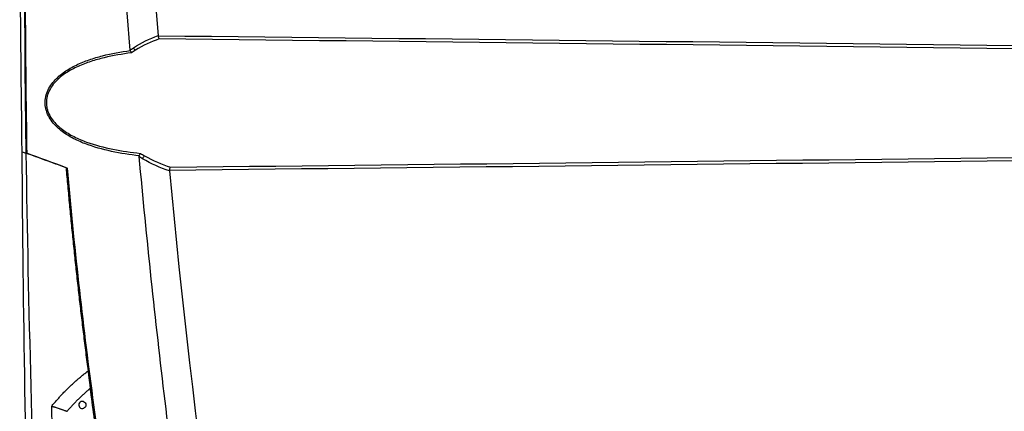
# Model space of a CAD drawing. Header units: millimetres. Extents: x -117 to 444, y -157 to 472.
# Tile 111 of 160: x 292 to 361, y 137 to 164. Entities that reach past the tile are written whole.
import ezdxf

# ---------------------------------------------------------------- set-up
doc = ezdxf.new("R2010")
doc.units = ezdxf.units.MM

msp = doc.modelspace()

# ---------------------------------------------------------------- linework, layer by layer
at = {"color": 7, "linetype": 'Continuous', "lineweight": 25}
for p, q in [((292.873, 154.601), (292.822, 154.619)), ((295.608, 153.598), (295.691, 153.598)), ((297.137, 139.466), (297.189, 139.466)), ((297.294, 138.259), (297.378, 138.259)), ((297.456, 137.725), (297.378, 138.259))]:
    msp.add_line(p, q, dxfattribs=at)
for centre, radius, start, end in [((300.698, 162.132), 0.444, 204.73561, 233.4164), ((301.37, 154.062), 0.467, 129.69794, 159.26869), ((296.744, 137.102), 0.25, 69.71393, 296.10168)]:
    msp.add_arc(centre, radius, start, end, dxfattribs=at)
for points, knots in [([(293.497, 216.392), (293.407, 213.819), (293.326, 211.245), (293.179, 206.096), (293.113, 203.522), (292.94, 195.799), (292.855, 190.649), (292.752, 180.35), (292.731, 175.2), (292.749, 167.475), (292.763, 164.9), (292.806, 159.75), (292.835, 157.175), (292.874, 154.601)], [0, 0, 0, 0, 0.125, 0.125, 0.25, 0.25, 0.5, 0.5, 0.75, 0.75, 0.875, 0.875, 1, 1, 1, 1]), ([(300.063, 161.783), (299.334, 170.958), (298.814, 180.15), (298.347, 193.942), (298.243, 198.54), (298.164, 205.44), (298.151, 207.74), (298.152, 212.34), (298.165, 214.641), (298.19, 216.942)], [0, 0, 0, 0, 0.5, 0.5, 0.75, 0.75, 0.875, 0.875, 1, 1, 1, 1]), ([(302.007, 162.777), (302.014, 162.73), (302.025, 162.684), (302.051, 162.607), (302.067, 162.575), (302.083, 162.555)], [0, 0, 0, 0, 0.5, 0.5, 1, 1, 1, 1]), ([(300.701, 154.427), (300.049, 154.501), (299.403, 154.601), (298.14, 154.872), (297.521, 155.042), (296.622, 155.391), (296.326, 155.523), (295.763, 155.826), (295.493, 155.998), (295.115, 156.3), (294.994, 156.409), (294.769, 156.641), (294.665, 156.764), (294.477, 157.032), (294.394, 157.176), (294.295, 157.403), (294.266, 157.48), (294.218, 157.639), (294.198, 157.721), (294.156, 157.967), (294.148, 158.133), (294.178, 158.468), (294.216, 158.631), (294.325, 158.942), (294.398, 159.092), (294.569, 159.371), (294.666, 159.501), (294.88, 159.745), (294.996, 159.859), (295.238, 160.07), (295.364, 160.167), (295.758, 160.442), (296.039, 160.601), (296.618, 160.88), (296.917, 161), (297.528, 161.213), (297.837, 161.304), (298.778, 161.545), (299.418, 161.662), (300.07, 161.75)], [0, 0, 0, 0, 0.125, 0.125, 0.25, 0.25, 0.3125, 0.3125, 0.375, 0.375, 0.40625, 0.40625, 0.4375, 0.4375, 0.46875, 0.46875, 0.484375, 0.484375, 0.5, 0.5, 0.53125, 0.53125, 0.5625, 0.5625, 0.59375, 0.59375, 0.625, 0.625, 0.65625, 0.65625, 0.6875, 0.6875, 0.75, 0.75, 0.8125, 0.8125, 0.875, 0.875, 1, 1, 1, 1]), ([(300.063, 161.783), (300.094, 161.806), (300.126, 161.829), (300.158, 161.851), (300.203, 161.884), (300.249, 161.915), (300.295, 161.946)], [0, 0, 0, 0, 0.0002727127, 0.0002727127, 0.0002727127, 0.0006620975, 0.0006620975, 0.0006620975, 0.0006620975]), ([(300.433, 161.775), (300.387, 161.746), (300.342, 161.716), (300.296, 161.685), (300.249, 161.653), (300.202, 161.621), (300.156, 161.588)], [0, 0, 0, 0, 0.0003802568, 0.0003802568, 0.0003802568, 0.0007749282, 0.0007749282, 0.0007749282, 0.0007749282]), ([(300.156, 161.588), (299.512, 161.506), (298.879, 161.397), (297.947, 161.172), (297.639, 161.087), (297.032, 160.887), (296.734, 160.774), (296.156, 160.512), (295.874, 160.362), (295.478, 160.102), (295.351, 160.009), (295.106, 159.809), (294.988, 159.701), (294.769, 159.466), (294.669, 159.341), (294.492, 159.072), (294.416, 158.926), (294.33, 158.698), (294.306, 158.621), (294.268, 158.462), (294.254, 158.38), (294.231, 158.132), (294.238, 157.968), (294.283, 157.727), (294.304, 157.646), (294.355, 157.49), (294.385, 157.415), (294.488, 157.194), (294.575, 157.054), (294.768, 156.797), (294.875, 156.679), (295.104, 156.457), (295.227, 156.354), (295.609, 156.067), (295.88, 155.906), (296.444, 155.62), (296.739, 155.496), (297.634, 155.17), (298.248, 155.01), (299.498, 154.758), (300.137, 154.665), (300.781, 154.597)], [0, 0, 0, 0, 0.125, 0.125, 0.1875, 0.1875, 0.25, 0.25, 0.3125, 0.3125, 0.34375, 0.34375, 0.375, 0.375, 0.40625, 0.40625, 0.4375, 0.4375, 0.453125, 0.453125, 0.46875, 0.46875, 0.5, 0.5, 0.515625, 0.515625, 0.53125, 0.53125, 0.5625, 0.5625, 0.59375, 0.59375, 0.625, 0.625, 0.6875, 0.6875, 0.75, 0.75, 0.875, 0.875, 1, 1, 1, 1]), ([(295.608, 153.598), (295.135, 153.77), (294.666, 153.941), (293.736, 154.279), (293.275, 154.447), (292.816, 154.614)], [0, 0, 0, 0, 0.5, 0.5, 1, 1, 1, 1]), ([(304.785, 120.393), (303.944, 126.036), (303.181, 131.692), (301.818, 143.021), (301.217, 148.694), (300.696, 154.376)], [0, 0, 0, 0, 0.5, 0.5, 1, 1, 1, 1]), ([(300.933, 154.228), (300.883, 154.258), (300.833, 154.289), (300.783, 154.32), (300.754, 154.339), (300.725, 154.357), (300.696, 154.376)], [0, 0, 0, 0, 0.0004035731, 0.0004035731, 0.0004035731, 0.0006413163, 0.0006413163, 0.0006413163, 0.0006413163]), ([(300.701, 154.427), (300.711, 154.46), (300.724, 154.49), (300.751, 154.548), (300.766, 154.575), (300.781, 154.597)], [0, 0, 0, 0, 0.5, 0.5, 1, 1, 1, 1]), ([(300.781, 154.597), (300.828, 154.567), (300.875, 154.538), (300.922, 154.51), (300.971, 154.48), (301.021, 154.45), (301.072, 154.422)], [0, 0, 0, 0, 0.000375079, 0.000375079, 0.000375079, 0.0007702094, 0.0007702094, 0.0007702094, 0.0007702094]), ([(295.608, 153.598), (295.646, 153.17), (295.722, 152.314), (295.842, 151.03), (295.966, 149.745), (296.095, 148.461), (296.23, 147.176), (296.369, 145.891), (296.512, 144.606), (296.661, 143.32), (296.815, 142.035), (296.973, 140.75), (297.082, 139.894), (297.137, 139.466)], [0, 0, 0, 0, 0.090667, 0.181393, 0.272173, 0.363005, 0.453885, 0.54481, 0.635777, 0.726783, 0.817824, 0.908897, 1, 1, 1, 1]), ([(295.685, 153.577), (296.154, 148.237), (296.745, 142.913), (298.171, 132.294), (299.006, 126.997), (299.962, 121.727)], [0, 0, 0, 0, 0.5, 0.5, 1, 1, 1, 1]), ([(295.788, 152.427), (295.771, 152.618), (295.736, 153.002), (295.702, 153.385), (295.685, 153.577)], [0, 0, 0, 0, 0.49937, 1, 1, 1, 1]), ([(297.219, 139.477), (297.07, 140.651), (296.923, 141.826), (296.644, 144.176), (296.511, 145.353), (296.256, 147.706), (296.135, 148.884), (295.905, 151.24), (295.796, 152.419), (295.691, 153.598)], [0, 0, 0, 0, 0.25, 0.25, 0.5, 0.5, 0.75, 0.75, 1, 1, 1, 1]), ([(302.805, 153.414), (302.812, 153.461), (302.822, 153.507), (302.848, 153.584), (302.863, 153.616), (302.878, 153.637)], [0, 0, 0, 0, 0.5, 0.5, 1, 1, 1, 1]), ([(294.611, 137.018), (294.669, 137.088), (294.784, 137.228), (294.961, 137.433), (295.141, 137.636), (295.325, 137.834), (295.512, 138.03), (295.703, 138.221), (295.897, 138.41), (296.095, 138.595), (296.296, 138.776), (296.501, 138.954), (296.709, 139.128), (296.921, 139.299), (297.065, 139.41), (297.137, 139.466)], [0, 0, 0, 0, 0.0770723, 0.1540408, 0.2309267, 0.3077513, 0.3845361, 0.4613028, 0.538073, 0.6148686, 0.6917116, 0.768624, 0.845628, 0.9227459, 1, 1, 1, 1]), ([(297.137, 139.466), (297.139, 139.446), (297.145, 139.404), (297.154, 139.327), (297.166, 139.238), (297.179, 139.135), (297.194, 139.019), (297.209, 138.903), (297.224, 138.791), (297.238, 138.687), (297.252, 138.582), (297.266, 138.476), (297.28, 138.368), (297.289, 138.295), (297.294, 138.259)], [0, 0, 0, 0, 0.060208, 0.129689, 0.208393, 0.296374, 0.393608, 0.500095, 0.583418, 0.666747, 0.750066, 0.833373, 0.916726, 1, 1, 1, 1]), ([(297.377, 138.27), (297.373, 138.297), (297.37, 138.325), (297.363, 138.379), (297.359, 138.405), (297.349, 138.485), (297.342, 138.538), (297.321, 138.694), (297.307, 138.798), (297.281, 139), (297.268, 139.099), (297.249, 139.244), (297.243, 139.291), (297.235, 139.359), (297.232, 139.382), (297.226, 139.425), (297.223, 139.446), (297.221, 139.466)], [0, 0, 0, 0, 0.0625, 0.0625, 0.125, 0.125, 0.25, 0.25, 0.5, 0.5, 0.75, 0.75, 0.875, 0.875, 0.9375, 0.9375, 1, 1, 1, 1]), ([(297.294, 138.259), (297.23, 138.204), (297.102, 138.095), (296.913, 137.926), (296.728, 137.755), (296.546, 137.581), (296.367, 137.403), (296.191, 137.222), (296.019, 137.038), (295.849, 136.851), (295.739, 136.724), (295.684, 136.66)], [0, 0, 0, 0, 0.111313, 0.222502, 0.333599, 0.444635, 0.555642, 0.666651, 0.777694, 0.8888, 1, 1, 1, 1]), ([(299.921, 121.528), (299.848, 121.931), (299.705, 122.722), (299.5, 123.884), (299.307, 124.999), (299.126, 126.066), (298.956, 127.086), (298.797, 128.059), (298.648, 128.984), (298.433, 130.339), (298.162, 132.103), (297.846, 134.255), (297.557, 136.294), (297.38, 137.617), (297.294, 138.259)], [0, 0, 0, 0, 0.072566, 0.142248, 0.209051, 0.272978, 0.334032, 0.392217, 0.447536, 0.499991, 0.635228, 0.763632, 0.885218, 1, 1, 1, 1]), ([(295.205, 122.014), (295.177, 122.544), (295.122, 123.598), (295.046, 125.169), (294.974, 126.719), (294.908, 128.25), (294.847, 129.76), (294.791, 131.251), (294.739, 132.721), (294.692, 134.171), (294.649, 135.601), (294.624, 136.548), (294.611, 137.018)], [0, 0, 0, 0, 0.106074, 0.210797, 0.314168, 0.416189, 0.516861, 0.616184, 0.714158, 0.810785, 0.906066, 1, 1, 1, 1]), ([(294.611, 137.018), (294.622, 137.015), (294.646, 137.009), (294.689, 136.996), (294.741, 136.981), (294.802, 136.962), (294.884, 136.935), (294.998, 136.899), (295.111, 136.861), (295.207, 136.828), (295.277, 136.805), (295.345, 136.782), (295.421, 136.755), (295.499, 136.728), (295.575, 136.7), (295.635, 136.679), (295.669, 136.666), (295.684, 136.66)], [0, 0, 0, 0, 0.034216, 0.076342, 0.126632, 0.184876, 0.250358, 0.358988, 0.500205, 0.563336, 0.625364, 0.689724, 0.750129, 0.834054, 0.903186, 0.958018, 1, 1, 1, 1]), ([(296.83, 137.336), (296.875, 137.32), (296.915, 137.29), (296.971, 137.211), (296.988, 137.163), (296.993, 137.066), (296.981, 137.016), (296.933, 136.932), (296.897, 136.898), (296.854, 136.877)], [0, 0, 0, 0, 0.25, 0.25, 0.5, 0.5, 0.75, 0.75, 1, 1, 1, 1])]:
    msp.add_open_spline(points, degree=3, knots=knots, dxfattribs=at)
for points in [[(293.457, 216.383), (292.734, 195.805), (292.523, 175.208), (292.822, 154.619)], [(300.28, 215.868), (300.069, 198.161), (300.645, 180.443), (302.005, 162.787)], [(292.556, 154.716), (292.433, 163.381), (292.384, 172.045), (292.412, 180.708)], [(300.295, 161.946), (300.834, 162.307), (301.411, 162.58), (302.005, 162.787)], [(302.083, 162.555), (301.511, 162.361), (300.956, 162.108), (300.433, 161.775)], [(302.005, 162.787), (302.006, 162.783), (302.006, 162.78), (302.007, 162.777)], [(302.007, 162.777), (321.84, 162.568), (341.673, 162.345), (361.506, 162.1)], [(361.506, 161.865), (341.698, 162.114), (321.891, 162.341), (302.083, 162.555)], [(300.07, 161.75), (300.066, 161.761), (300.064, 161.772), (300.063, 161.783)], [(300.07, 161.75), (300.093, 161.688), (300.124, 161.63), (300.156, 161.588)], [(292.556, 154.716), (292.644, 154.684), (292.733, 154.652), (292.822, 154.619)], [(293.129, 121.638), (292.817, 132.655), (292.626, 143.679), (292.556, 154.709)], [(292.556, 154.709), (292.642, 154.678), (292.728, 154.646), (292.816, 154.614)], [(292.816, 154.614), (292.974, 143.801), (293.273, 132.991), (293.713, 122.186)], [(295.685, 153.577), (294.733, 153.923), (293.796, 154.265), (292.873, 154.601)], [(300.696, 154.376), (300.694, 154.394), (300.695, 154.411), (300.701, 154.427)], [(302.804, 153.381), (302.162, 153.591), (301.532, 153.867), (300.933, 154.228)], [(301.072, 154.422), (301.652, 154.089), (302.259, 153.833), (302.878, 153.637)], [(361.506, 154.082), (341.939, 153.841), (322.372, 153.621), (302.805, 153.414)], [(302.878, 153.637), (322.421, 153.848), (341.963, 154.072), (361.506, 154.318)], [(302.805, 153.414), (302.803, 153.403), (302.803, 153.392), (302.804, 153.381)], [(302.804, 153.381), (304.461, 135.552), (306.919, 117.798), (310.169, 100.19)], [(297.378, 138.259), (297.378, 138.263), (297.377, 138.266), (297.377, 138.27)]]:
    msp.add_open_spline(points, degree=3, dxfattribs=at)

doc.saveas('drawing.dxf')
